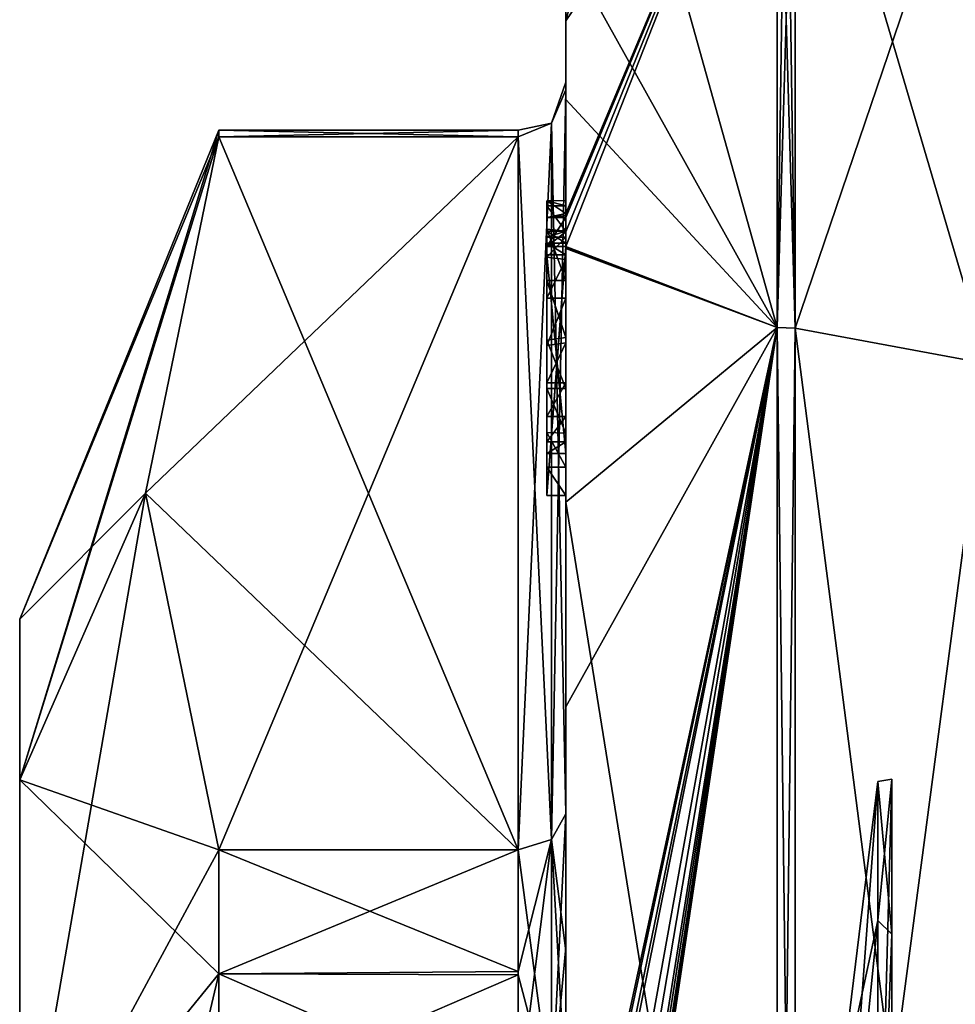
# Model space of a CAD drawing. Extents: x -23 to 470, y -1800 to 0.
# Tile 14 of 213: x -10 to 0, y -1764 to -1753. Entities that reach past the tile are written whole.
import ezdxf

# ---------------------------------------------------------------- set-up
doc = ezdxf.new("R2010")
doc.units = 0
doc.header["$LTSCALE"] = 61.997326
for name, color, linetype in [('1213', 7, 'CONTINUOUS'), ('1218', 7, 'CONTINUOUS'), ('1219', 7, 'CONTINUOUS'), ('1220', 7, 'CONTINUOUS'), ('1225', 7, 'CONTINUOUS'), ('1226', 7, 'CONTINUOUS'), ('1227', 7, 'CONTINUOUS'), ('1228', 7, 'CONTINUOUS'), ('1229', 7, 'CONTINUOUS'), ('1233', 7, 'CONTINUOUS'), ('1234', 7, 'CONTINUOUS'), ('1236', 7, 'CONTINUOUS'), ('1290', 7, 'CONTINUOUS'), ('1291', 7, 'CONTINUOUS'), ('1292', 7, 'CONTINUOUS'), ('1293', 7, 'CONTINUOUS'), ('1294', 7, 'CONTINUOUS'), ('1295', 7, 'CONTINUOUS'), ('1296', 7, 'CONTINUOUS'), ('1297', 7, 'CONTINUOUS'), ('1299', 7, 'CONTINUOUS'), ('1300', 7, 'CONTINUOUS'), ('1304', 7, 'CONTINUOUS'), ('1306', 7, 'CONTINUOUS'), ('1307', 7, 'CONTINUOUS'), ('1308', 7, 'CONTINUOUS'), ('1309', 7, 'CONTINUOUS'), ('1310', 7, 'CONTINUOUS'), ('1311', 7, 'CONTINUOUS'), ('1312', 7, 'CONTINUOUS'), ('1395', 7, 'CONTINUOUS'), ('1396', 7, 'CONTINUOUS'), ('1400', 7, 'CONTINUOUS'), ('1401', 7, 'CONTINUOUS'), ('1402', 7, 'CONTINUOUS')]:
    doc.layers.add(name, color=color, linetype=linetype)

msp = doc.modelspace()

# ---------------------------------------------------------------- linework, layer by layer
at = {"layer": '1213', "linetype": 'CONTINUOUS'}
for points in [[(-10.1, -1763.55), (-10.1, -1767.763, 7.311), (-10.1, -1759.5), (-10.1, -1763.55)], [(-10.1, -1761.175, -6.249), (-10.1, -1763.55), (-10.1, -1759.5), (-10.1, -1761.175, -6.249)], [(-10.1, -1759.5), (-10.1, -1767.763, 7.311), (-10.1, -1761.175, 6.249), (-10.1, -1759.5)], [(-10.1, -1767.764, -7.311), (-10.1, -1763.55), (-10.1, -1761.175, -6.249), (-10.1, -1767.764, -7.311)], [(-10.1, -1765.751, -10.825), (-10.1, -1767.764, -7.311), (-10.1, -1761.175, -6.249), (-10.1, -1765.751, -10.825)], [(-10.1, -1767.763, 7.311), (-10.1, -1771.999, 8.45), (-10.1, -1761.175, 6.249), (-10.1, -1767.763, 7.311)], [(-10.1, -1761.175, 6.249), (-10.1, -1771.999, 8.45), (-10.1, -1778.249, 10.825), (-10.1, -1761.175, 6.249)], [(-10.1, -1765.751, 10.825), (-10.1, -1761.175, 6.249), (-10.1, -1778.249, 10.825), (-10.1, -1765.751, 10.825)]]:
    msp.add_3dface(points, dxfattribs=at)
at = {"layer": '1218', "linetype": 'CONTINUOUS'}
for points in [[(-8.023, -1761.907, 14.418), (-4.9, -1754.467, 1.532), (-8.786, -1758.187, 7.975), (-8.023, -1761.907, 14.418)], [(-8.786, -1758.187, 7.975), (-4.9, -1754.467, 1.532), (-8.023, -1754.467, 1.532), (-8.786, -1758.187, 7.975)], [(-4.9, -1761.907, 14.418), (-4.9, -1754.467, 1.532), (-8.023, -1761.907, 14.418), (-4.9, -1761.907, 14.418)]]:
    msp.add_3dface(points, dxfattribs=at)
at = {"layer": '1219', "linetype": 'CONTINUOUS'}
for points in [[(-8.023, -1754.467, -1.532), (-4.9, -1761.907, -14.418), (-8.786, -1758.187, -7.975), (-8.023, -1754.467, -1.532)], [(-4.9, -1754.467, -1.532), (-4.9, -1761.907, -14.418), (-8.023, -1754.467, -1.532), (-4.9, -1754.467, -1.532)], [(-8.786, -1758.187, -7.975), (-4.9, -1761.907, -14.418), (-8.023, -1761.907, -14.418), (-8.786, -1758.187, -7.975)]]:
    msp.add_3dface(points, dxfattribs=at)
at = {"layer": '1220', "linetype": 'CONTINUOUS'}
for points in [[(-4.4, -1752.5), (-4.4, -1754.08, -7.69), (-4.4, -1753.257, 5.382), (-4.4, -1752.5)], [(-4.4, -1753.257, 5.382), (-4.4, -1754.08, -7.69), (-4.4, -1753.9, -0.012), (-4.4, -1753.257, 5.382)], [(-4.4, -1755.268, 10.015), (-4.4, -1753.257, 5.382), (-4.4, -1755.133, 9.552), (-4.4, -1755.268, 10.015)], [(-4.4, -1755.133, 9.552), (-4.4, -1753.257, 5.382), (-4.4, -1753.979, 1.686), (-4.4, -1755.133, 9.552)], [(-4.4, -1753.979, 1.686), (-4.4, -1753.257, 5.382), (-4.4, -1753.9, -0.012), (-4.4, -1753.979, 1.686)], [(-4.4, -1753.9, -0.012), (-4.4, -1754.08, -7.69), (-4.4, -1753.979, -1.686), (-4.4, -1753.9, -0.012)], [(-4.4, -1757.915, 8.604), (-4.4, -1757.561, 8.194), (-4.4, -1753.979, 1.686), (-4.4, -1757.915, 8.604)], [(-4.4, -1761.529, 14.764), (-4.4, -1757.915, 8.604), (-4.4, -1753.979, 1.686), (-4.4, -1761.529, 14.764)], [(-4.4, -1754.08, -7.69), (-4.4, -1758.278, -13.855), (-4.4, -1753.979, -1.686), (-4.4, -1754.08, -7.69)], [(-4.4, -1753.979, -1.686), (-4.4, -1758.278, -13.855), (-4.4, -1761.529, -14.764), (-4.4, -1753.979, -1.686)], [(-4.4, -1755.187, 9.097), (-4.4, -1755.133, 9.552), (-4.4, -1753.979, 1.686), (-4.4, -1755.187, 9.097)], [(-4.4, -1755.454, 8.634), (-4.4, -1755.187, 9.097), (-4.4, -1753.979, 1.686), (-4.4, -1755.454, 8.634)], [(-4.4, -1755.966, 8.23), (-4.4, -1755.454, 8.634), (-4.4, -1753.979, 1.686), (-4.4, -1755.966, 8.23)], [(-4.4, -1756.563, 7.993), (-4.4, -1755.966, 8.23), (-4.4, -1753.979, 1.686), (-4.4, -1756.563, 7.993)], [(-4.4, -1757.095, 7.988), (-4.4, -1756.563, 7.993), (-4.4, -1753.979, 1.686), (-4.4, -1757.095, 7.988)], [(-4.4, -1757.561, 8.194), (-4.4, -1757.095, 7.988), (-4.4, -1753.979, 1.686), (-4.4, -1757.561, 8.194)], [(-4.4, -1755.454, 9.579), (-4.4, -1755.514, 9.204), (-4.4, -1755.578, 9.948), (-4.4, -1755.454, 9.579)], [(-4.4, -1755.514, 9.204), (-4.4, -1755.747, 8.855), (-4.4, -1755.578, 9.948), (-4.4, -1755.514, 9.204)], [(-4.4, -1755.747, 8.855), (-4.4, -1755.701, 10.162), (-4.4, -1755.578, 9.948), (-4.4, -1755.747, 8.855)], [(-4.4, -1755.635, 10.603), (-4.4, -1758.211, 9.116), (-4.4, -1760.414, 15.685), (-4.4, -1755.635, 10.603)], [(-4.4, -1757.773, 8.966), (-4.4, -1755.701, 10.162), (-4.4, -1757.65, 8.752), (-4.4, -1757.773, 8.966)], [(-4.4, -1757.65, 8.752), (-4.4, -1755.701, 10.162), (-4.4, -1757.385, 8.46), (-4.4, -1757.65, 8.752)], [(-4.4, -1757.385, 8.46), (-4.4, -1755.701, 10.162), (-4.4, -1757.035, 8.329), (-4.4, -1757.385, 8.46)], [(-4.4, -1757.035, 8.329), (-4.4, -1755.701, 10.162), (-4.4, -1756.616, 8.356), (-4.4, -1757.035, 8.329)], [(-4.4, -1756.616, 8.356), (-4.4, -1755.701, 10.162), (-4.4, -1756.151, 8.55), (-4.4, -1756.616, 8.356)], [(-4.4, -1756.151, 8.55), (-4.4, -1755.701, 10.162), (-4.4, -1755.747, 8.855), (-4.4, -1756.151, 8.55)], [(-4.4, -1758.211, 9.116), (-4.4, -1757.915, 8.604), (-4.4, -1761.529, 14.764), (-4.4, -1758.211, 9.116)], [(-4.4, -1760.414, 15.685), (-4.4, -1758.211, 9.116), (-4.4, -1761.529, 14.764), (-4.4, -1760.414, 15.685)], [(-4.4, -1758.278, -13.855), (-4.4, -1764.48, -17.992), (-4.4, -1761.529, -14.764), (-4.4, -1758.278, -13.855)], [(-4.4, -1766.674, 18.759), (-4.4, -1760.414, 15.685), (-4.4, -1766.674, 18.216), (-4.4, -1766.674, 18.759)], [(-4.4, -1766.674, 18.216), (-4.4, -1760.414, 15.685), (-4.4, -1764.45, 16.45), (-4.4, -1766.674, 18.216)], [(-4.4, -1764.45, 16.45), (-4.4, -1760.414, 15.685), (-4.4, -1762.961, 15.681), (-4.4, -1764.45, 16.45)], [(-4.4, -1762.961, 15.681), (-4.4, -1760.414, 15.685), (-4.4, -1761.529, 14.764), (-4.4, -1762.961, 15.681)], [(-4.4, -1761.529, -14.764), (-4.4, -1764.48, -17.992), (-4.4, -1762.921, -15.658), (-4.4, -1761.529, -14.764)], [(-4.4, -1762.921, -15.658), (-4.4, -1764.48, -17.992), (-4.4, -1764.45, -16.45), (-4.4, -1762.921, -15.658)]]:
    msp.add_3dface(points, dxfattribs=at)
at = {"layer": '1225', "linetype": 'CONTINUOUS'}
for points in [[(-2.195, -1750.017), (-2.195, -1756.456, -15.544), (-3.769, -1750.84), (-2.195, -1750.017)], [(-2.195, -1756.456, -15.544), (-4.4, -1752.5), (-3.769, -1750.84), (-2.195, -1756.456, -15.544)], [(-4.4, -1754.08, -7.69), (-4.4, -1752.5), (-2.195, -1756.456, -15.544), (-4.4, -1754.08, -7.69)], [(-4.4, -1758.278, -13.855), (-4.4, -1754.08, -7.69), (-2.195, -1756.456, -15.544), (-4.4, -1758.278, -13.855)], [(-2.195, -1772, -21.983), (-4.4, -1758.278, -13.855), (-2.195, -1756.456, -15.544), (-2.195, -1772, -21.983)], [(-4.4, -1764.48, -17.992), (-4.4, -1758.278, -13.855), (-2.195, -1772, -21.983), (-4.4, -1764.48, -17.992)]]:
    msp.add_3dface(points, dxfattribs=at)
at = {"layer": '1226', "linetype": 'CONTINUOUS'}
for points in [[(-4.4, -1753.257, 5.382), (-4.4, -1755.268, 10.015), (-2.195, -1750.017), (-4.4, -1753.257, 5.382)], [(-4.4, -1753.257, 5.382), (-2.195, -1750.017), (-3.769, -1750.84), (-4.4, -1753.257, 5.382)], [(-2.195, -1750.017), (-4.4, -1755.268, 10.015), (-4.4, -1755.288, 10.053), (-2.195, -1750.017)], [(-4.4, -1755.31, 10.091), (-2.195, -1750.017), (-4.4, -1755.288, 10.053), (-4.4, -1755.31, 10.091)], [(-2.195, -1750.017), (-4.4, -1755.31, 10.091), (-4.4, -1755.461, 10.354), (-2.195, -1750.017)], [(-2.195, -1756.456, 15.544), (-2.195, -1750.017), (-4.4, -1755.613, 10.616), (-2.195, -1756.456, 15.544)], [(-4.4, -1755.613, 10.616), (-2.195, -1750.017), (-4.4, -1755.461, 10.354), (-4.4, -1755.613, 10.616)], [(-4.4, -1752.5), (-4.4, -1753.257, 5.382), (-3.769, -1750.84), (-4.4, -1752.5)], [(-4.4, -1755.624, 10.61), (-2.195, -1756.456, 15.544), (-4.4, -1755.613, 10.616), (-4.4, -1755.624, 10.61)], [(-4.4, -1755.635, 10.603), (-2.195, -1756.456, 15.544), (-4.4, -1755.624, 10.61), (-4.4, -1755.635, 10.603)], [(-4.4, -1755.635, 10.603), (-4.4, -1760.414, 15.685), (-2.195, -1756.456, 15.544), (-4.4, -1755.635, 10.603)], [(-4.4, -1760.414, 15.685), (-4.4, -1766.674, 18.759), (-2.195, -1756.456, 15.544), (-4.4, -1760.414, 15.685)], [(-2.195, -1756.456, 15.544), (-4.4, -1766.674, 18.759), (-4.374, -1766.674, 19.134), (-2.195, -1756.456, 15.544)], [(-2.195, -1756.456, 15.544), (-4.4, -1770.56, 19.447), (-4.4, -1770.884, 19.5), (-2.195, -1756.456, 15.544)], [(-4.4, -1770.56, 19.447), (-2.195, -1756.456, 15.544), (-4.399, -1770.227, 19.5), (-4.4, -1770.56, 19.447)], [(-2.195, -1772, 21.983), (-2.195, -1756.456, 15.544), (-4.4, -1771.249, 19.5), (-2.195, -1772, 21.983)], [(-4.4, -1771.249, 19.5), (-2.195, -1756.456, 15.544), (-4.4, -1771.067, 19.5), (-4.4, -1771.249, 19.5)], [(-4.4, -1771.067, 19.5), (-2.195, -1756.456, 15.544), (-4.4, -1770.884, 19.5), (-4.4, -1771.067, 19.5)], [(-4.399, -1770.227, 19.5), (-2.195, -1756.456, 15.544), (-4.394, -1769.404, 19.5), (-4.399, -1770.227, 19.5)], [(-4.394, -1769.404, 19.5), (-2.195, -1756.456, 15.544), (-4.383, -1768.594, 19.5), (-4.394, -1769.404, 19.5)], [(-4.383, -1768.594, 19.5), (-2.195, -1756.456, 15.544), (-4.32, -1767.021, 19.5), (-4.383, -1768.594, 19.5)], [(-4.296, -1766.674, 19.5), (-2.195, -1756.456, 15.544), (-4.374, -1766.674, 19.134), (-4.296, -1766.674, 19.5)], [(-4.32, -1767.021, 19.5), (-2.195, -1756.456, 15.544), (-4.296, -1766.674, 19.5), (-4.32, -1767.021, 19.5)]]:
    msp.add_3dface(points, dxfattribs=at)
at = {"layer": '1227', "linetype": 'CONTINUOUS'}
for points in [[(-2.009, -1756.465, 15.535), (0, -1750.556), (-2.009, -1750.03, 0), (-2.009, -1756.465, 15.535)], [(0, -1756.837, 15.164), (0, -1750.556), (-2.009, -1756.465, 15.535), (0, -1756.837, 15.164)], [(-2.009, -1772, 21.97), (0, -1756.837, 15.164), (-2.009, -1756.465, 15.535), (-2.009, -1772, 21.97)], [(0, -1772, 21.444), (0, -1756.837, 15.164), (-2.009, -1772, 21.97), (0, -1772, 21.444)]]:
    msp.add_3dface(points, dxfattribs=at)
at = {"layer": '1228', "linetype": 'CONTINUOUS'}
for points in [[(0, -1750.556), (0, -1756.837, -15.164), (-2.009, -1750.03, 0), (0, -1750.556)], [(-2.009, -1750.03, 0), (0, -1756.837, -15.164), (-2.009, -1756.465, -15.535), (-2.009, -1750.03, 0)], [(0, -1756.837, -15.164), (0, -1772, -21.444), (-2.009, -1756.465, -15.535), (0, -1756.837, -15.164)], [(-2.009, -1756.465, -15.535), (0, -1772, -21.444), (-2.009, -1772, -21.97), (-2.009, -1756.465, -15.535)]]:
    msp.add_3dface(points, dxfattribs=at)
at = {"layer": '1229', "linetype": 'CONTINUOUS'}
for points in [[(-1.556, -1764.55), (-1.556, -1766.732, -5.268), (-1.144, -1761.195, 0), (-1.556, -1764.55)], [(-1.144, -1762.643, 5.402), (-1.556, -1764.55), (-1.144, -1761.195, 0), (-1.144, -1762.643, 5.402)], [(-1.144, -1761.195, 0), (-1.556, -1766.732, -5.268), (-1.144, -1762.643, -5.402), (-1.144, -1761.195, 0)], [(-1.556, -1766.732, 5.268), (-1.556, -1764.55), (-1.144, -1762.643, 5.402), (-1.556, -1766.732, 5.268)], [(-1.144, -1762.643, -5.402), (-1.556, -1766.732, -5.268), (-1.144, -1766.598, -9.357), (-1.144, -1762.643, -5.402)], [(-1.144, -1766.598, 9.357), (-1.556, -1766.732, 5.268), (-1.144, -1762.643, 5.402), (-1.144, -1766.598, 9.357)]]:
    msp.add_3dface(points, dxfattribs=at)
at = {"layer": '1233', "linetype": 'CONTINUOUS'}
for points in [[(-2.009, -1756.465, -15.535), (-2.195, -1750.017), (-2.102, -1750.015, 0), (-2.009, -1756.465, -15.535)], [(-2.195, -1756.456, -15.544), (-2.195, -1750.017), (-2.009, -1756.465, -15.535), (-2.195, -1756.456, -15.544)], [(-2.009, -1750.03, 0), (-2.009, -1756.465, -15.535), (-2.102, -1750.015, 0), (-2.009, -1750.03, 0)], [(-2.195, -1772, -21.983), (-2.195, -1756.456, -15.544), (-2.009, -1772, -21.97), (-2.195, -1772, -21.983)], [(-2.195, -1756.456, -15.544), (-2.009, -1756.465, -15.535), (-2.009, -1772, -21.97), (-2.195, -1756.456, -15.544)]]:
    msp.add_3dface(points, dxfattribs=at)
at = {"layer": '1234', "linetype": 'CONTINUOUS'}
for points in [[(-2.195, -1750.017), (-2.195, -1756.456, 15.544), (-2.102, -1750.015, 0), (-2.195, -1750.017)], [(-2.195, -1756.456, 15.544), (-2.009, -1750.03, 0), (-2.102, -1750.015, 0), (-2.195, -1756.456, 15.544)], [(-2.195, -1756.456, 15.544), (-2.009, -1756.465, 15.535), (-2.009, -1750.03, 0), (-2.195, -1756.456, 15.544)], [(-2.195, -1756.456, 15.544), (-2.195, -1772, 21.983), (-2.009, -1756.465, 15.535), (-2.195, -1756.456, 15.544)], [(-2.195, -1772, 21.983), (-2.009, -1772, 21.97), (-2.009, -1756.465, 15.535), (-2.195, -1772, 21.983)]]:
    msp.add_3dface(points, dxfattribs=at)
at = {"layer": '1236', "linetype": 'CONTINUOUS'}
for points in [[(-10.1, -1759.5), (-10.1, -1761.175, 6.249), (-8.023, -1754.4), (-10.1, -1759.5)], [(-8.023, -1754.467, -1.532), (-10.1, -1759.5), (-8.023, -1754.4), (-8.023, -1754.467, -1.532)], [(-10.1, -1761.175, 6.249), (-8.023, -1754.467, 1.532), (-8.023, -1754.4), (-10.1, -1761.175, 6.249)], [(-10.1, -1759.5), (-8.023, -1754.467, -1.532), (-8.786, -1758.187, -7.975), (-10.1, -1759.5)], [(-10.1, -1761.175, 6.249), (-8.786, -1758.187, 7.975), (-8.023, -1754.467, 1.532), (-10.1, -1761.175, 6.249)], [(-10.1, -1761.175, -6.249), (-10.1, -1759.5), (-8.786, -1758.187, -7.975), (-10.1, -1761.175, -6.249)], [(-10.1, -1761.175, -6.249), (-8.786, -1758.187, -7.975), (-8.023, -1761.907, -14.418), (-10.1, -1761.175, -6.249)], [(-10.1, -1761.175, 6.249), (-10.1, -1765.751, 10.825), (-8.786, -1758.187, 7.975), (-10.1, -1761.175, 6.249)], [(-10.1, -1765.751, 10.825), (-8.023, -1761.907, 14.418), (-8.786, -1758.187, 7.975), (-10.1, -1765.751, 10.825)], [(-10.1, -1765.751, -10.825), (-10.1, -1761.175, -6.249), (-8.023, -1763.2, -15.242), (-10.1, -1765.751, -10.825)], [(-10.1, -1761.175, -6.249), (-8.023, -1761.907, -14.418), (-8.023, -1763.2, -15.242), (-10.1, -1761.175, -6.249)], [(-8.023, -1761.907, 14.418), (-10.1, -1765.751, 10.825), (-8.023, -1763.2, 15.242), (-8.023, -1761.907, 14.418)], [(-8.023, -1764.56, -15.95), (-10.1, -1765.751, -10.825), (-8.023, -1763.2, -15.242), (-8.023, -1764.56, -15.95)], [(-10.1, -1765.751, 10.825), (-10.1, -1772, 12.5), (-8.023, -1763.2, 15.242), (-10.1, -1765.751, 10.825)], [(-10.1, -1772, 12.5), (-8.023, -1764.56, 15.95), (-8.023, -1763.2, 15.242), (-10.1, -1772, 12.5)]]:
    msp.add_3dface(points, dxfattribs=at)
at = {"layer": '1290', "linetype": 'CONTINUOUS'}
for points in [[(-4.6, -1755.136, 9.59), (-4.6, -1755.187, 9.097), (-4.6, -1755.578, 9.948), (-4.6, -1755.136, 9.59)], [(-4.6, -1755.136, 9.59), (-4.6, -1755.613, 10.616), (-4.6, -1755.31, 10.091), (-4.6, -1755.136, 9.59)], [(-4.6, -1755.613, 10.616), (-4.6, -1755.136, 9.59), (-4.6, -1755.578, 9.948), (-4.6, -1755.613, 10.616)], [(-4.6, -1755.453, 9.57), (-4.6, -1755.187, 9.097), (-4.6, -1755.514, 9.204), (-4.6, -1755.453, 9.57)], [(-4.6, -1755.578, 9.948), (-4.6, -1755.187, 9.097), (-4.6, -1755.453, 9.57), (-4.6, -1755.578, 9.948)], [(-4.6, -1755.187, 9.097), (-4.6, -1755.431, 8.659), (-4.6, -1755.514, 9.204), (-4.6, -1755.187, 9.097)], [(-4.6, -1755.514, 9.204), (-4.6, -1755.431, 8.659), (-4.6, -1755.724, 8.879), (-4.6, -1755.514, 9.204)], [(-4.6, -1755.431, 8.659), (-4.6, -1755.966, 8.23), (-4.6, -1755.724, 8.879), (-4.6, -1755.431, 8.659)], [(-4.6, -1755.701, 10.162), (-4.6, -1755.613, 10.616), (-4.6, -1755.578, 9.948), (-4.6, -1755.701, 10.162)], [(-4.6, -1758.211, 9.116), (-4.6, -1755.613, 10.616), (-4.6, -1757.773, 8.966), (-4.6, -1758.211, 9.116)], [(-4.6, -1755.613, 10.616), (-4.6, -1755.701, 10.162), (-4.6, -1757.773, 8.966), (-4.6, -1755.613, 10.616)], [(-4.6, -1755.724, 8.879), (-4.6, -1755.966, 8.23), (-4.6, -1756.151, 8.55), (-4.6, -1755.724, 8.879)], [(-4.6, -1755.966, 8.23), (-4.6, -1756.59, 7.986), (-4.6, -1756.151, 8.55), (-4.6, -1755.966, 8.23)], [(-4.6, -1756.151, 8.55), (-4.6, -1756.59, 7.986), (-4.6, -1756.646, 8.348), (-4.6, -1756.151, 8.55)], [(-4.6, -1756.646, 8.348), (-4.6, -1756.59, 7.986), (-4.6, -1757.035, 8.329), (-4.6, -1756.646, 8.348)], [(-4.6, -1756.59, 7.986), (-4.6, -1757.095, 7.988), (-4.6, -1757.035, 8.329), (-4.6, -1756.59, 7.986)], [(-4.6, -1757.035, 8.329), (-4.6, -1757.095, 7.988), (-4.6, -1757.386, 8.46), (-4.6, -1757.035, 8.329)], [(-4.6, -1757.095, 7.988), (-4.6, -1757.553, 8.187), (-4.6, -1757.386, 8.46), (-4.6, -1757.095, 7.988)], [(-4.6, -1757.386, 8.46), (-4.6, -1757.553, 8.187), (-4.6, -1757.65, 8.752), (-4.6, -1757.386, 8.46)], [(-4.6, -1757.553, 8.187), (-4.6, -1757.915, 8.604), (-4.6, -1757.773, 8.966), (-4.6, -1757.553, 8.187)], [(-4.6, -1757.65, 8.752), (-4.6, -1757.553, 8.187), (-4.6, -1757.773, 8.966), (-4.6, -1757.65, 8.752)], [(-4.6, -1757.915, 8.604), (-4.6, -1758.211, 9.116), (-4.6, -1757.773, 8.966), (-4.6, -1757.915, 8.604)]]:
    msp.add_3dface(points, dxfattribs=at)
at = {"layer": '1291', "linetype": 'CONTINUOUS'}
for points in [[(-4.4, -1757.915, 8.604), (-4.4, -1758.211, 9.116), (-4.6, -1757.915, 8.604), (-4.4, -1757.915, 8.604)], [(-4.4, -1758.211, 9.116), (-4.6, -1758.211, 9.116), (-4.6, -1757.915, 8.604), (-4.4, -1758.211, 9.116)]]:
    msp.add_3dface(points, dxfattribs=at)
at = {"layer": '1292', "linetype": 'CONTINUOUS'}
for points in [[(-4.4, -1757.095, 7.988), (-4.4, -1757.561, 8.194), (-4.6, -1757.095, 7.988), (-4.4, -1757.095, 7.988)], [(-4.4, -1757.561, 8.194), (-4.6, -1757.553, 8.187), (-4.6, -1757.095, 7.988), (-4.4, -1757.561, 8.194)], [(-4.4, -1757.561, 8.194), (-4.4, -1757.915, 8.604), (-4.6, -1757.553, 8.187), (-4.4, -1757.561, 8.194)], [(-4.4, -1757.915, 8.604), (-4.6, -1757.915, 8.604), (-4.6, -1757.553, 8.187), (-4.4, -1757.915, 8.604)]]:
    msp.add_3dface(points, dxfattribs=at)
at = {"layer": '1293', "linetype": 'CONTINUOUS'}
for points in [[(-4.4, -1755.966, 8.23), (-4.4, -1756.563, 7.993), (-4.6, -1755.966, 8.23), (-4.4, -1755.966, 8.23)], [(-4.4, -1756.563, 7.993), (-4.6, -1756.59, 7.986), (-4.6, -1755.966, 8.23), (-4.4, -1756.563, 7.993)], [(-4.4, -1756.563, 7.993), (-4.4, -1757.095, 7.988), (-4.6, -1756.59, 7.986), (-4.4, -1756.563, 7.993)], [(-4.4, -1757.095, 7.988), (-4.6, -1757.095, 7.988), (-4.6, -1756.59, 7.986), (-4.4, -1757.095, 7.988)]]:
    msp.add_3dface(points, dxfattribs=at)
at = {"layer": '1294', "linetype": 'CONTINUOUS'}
for points in [[(-4.4, -1755.187, 9.097), (-4.4, -1755.454, 8.634), (-4.6, -1755.187, 9.097), (-4.4, -1755.187, 9.097)], [(-4.4, -1755.454, 8.634), (-4.6, -1755.431, 8.659), (-4.6, -1755.187, 9.097), (-4.4, -1755.454, 8.634)], [(-4.4, -1755.454, 8.634), (-4.4, -1755.966, 8.23), (-4.6, -1755.431, 8.659), (-4.4, -1755.454, 8.634)], [(-4.4, -1755.966, 8.23), (-4.6, -1755.966, 8.23), (-4.6, -1755.431, 8.659), (-4.4, -1755.966, 8.23)]]:
    msp.add_3dface(points, dxfattribs=at)
at = {"layer": '1295', "linetype": 'CONTINUOUS'}
for points in [[(-4.4, -1755.268, 10.015), (-4.4, -1755.133, 9.552), (-4.6, -1755.136, 9.59), (-4.4, -1755.268, 10.015)], [(-4.4, -1755.133, 9.552), (-4.4, -1755.187, 9.097), (-4.6, -1755.136, 9.59), (-4.4, -1755.133, 9.552)], [(-4.4, -1755.268, 10.015), (-4.6, -1755.136, 9.59), (-4.6, -1755.31, 10.091), (-4.4, -1755.268, 10.015)], [(-4.4, -1755.187, 9.097), (-4.6, -1755.187, 9.097), (-4.6, -1755.136, 9.59), (-4.4, -1755.187, 9.097)], [(-4.4, -1755.288, 10.053), (-4.4, -1755.268, 10.015), (-4.6, -1755.31, 10.091), (-4.4, -1755.288, 10.053)], [(-4.4, -1755.31, 10.091), (-4.4, -1755.288, 10.053), (-4.6, -1755.31, 10.091), (-4.4, -1755.31, 10.091)]]:
    msp.add_3dface(points, dxfattribs=at)
at = {"layer": '1296', "linetype": 'CONTINUOUS'}
for points in [[(-4.4, -1755.461, 10.354), (-4.4, -1755.31, 10.091), (-4.6, -1755.613, 10.616), (-4.4, -1755.461, 10.354)], [(-4.6, -1755.613, 10.616), (-4.4, -1755.31, 10.091), (-4.6, -1755.31, 10.091), (-4.6, -1755.613, 10.616)], [(-4.4, -1755.613, 10.616), (-4.4, -1755.461, 10.354), (-4.6, -1755.613, 10.616), (-4.4, -1755.613, 10.616)]]:
    msp.add_3dface(points, dxfattribs=at)
at = {"layer": '1297', "linetype": 'CONTINUOUS'}
for points in [[(-4.4, -1755.624, 10.61), (-4.4, -1755.613, 10.616), (-4.6, -1758.211, 9.116), (-4.4, -1755.624, 10.61)], [(-4.4, -1755.613, 10.616), (-4.6, -1755.613, 10.616), (-4.6, -1758.211, 9.116), (-4.4, -1755.613, 10.616)], [(-4.4, -1755.635, 10.603), (-4.4, -1755.624, 10.61), (-4.6, -1758.211, 9.116), (-4.4, -1755.635, 10.603)], [(-4.4, -1758.211, 9.116), (-4.4, -1755.635, 10.603), (-4.6, -1758.211, 9.116), (-4.4, -1758.211, 9.116)]]:
    msp.add_3dface(points, dxfattribs=at)
at = {"layer": '1299', "linetype": 'CONTINUOUS'}
for points in [[(-4.4, -1761.529, 14.764), (-4.4, -1753.979, 1.686), (-4.549, -1754.326, 1.576), (-4.4, -1761.529, 14.764)], [(-4.549, -1754.326, 1.576), (-4.9, -1754.467, 1.532), (-4.549, -1761.798, 14.518), (-4.549, -1754.326, 1.576)], [(-4.4, -1761.529, 14.764), (-4.549, -1754.326, 1.576), (-4.549, -1761.798, 14.518), (-4.4, -1761.529, 14.764)], [(-4.9, -1754.467, 1.532), (-4.9, -1761.907, 14.418), (-4.549, -1761.798, 14.518), (-4.9, -1754.467, 1.532)]]:
    msp.add_3dface(points, dxfattribs=at)
at = {"layer": '1300', "linetype": 'CONTINUOUS'}
for points in [[(-4.4, -1753.979, -1.686), (-4.4, -1761.529, -14.764), (-4.549, -1761.798, -14.518), (-4.4, -1753.979, -1.686)], [(-4.4, -1753.979, -1.686), (-4.549, -1761.798, -14.518), (-4.549, -1754.326, -1.576), (-4.4, -1753.979, -1.686)], [(-4.9, -1761.907, -14.418), (-4.9, -1754.467, -1.532), (-4.549, -1754.326, -1.576), (-4.9, -1761.907, -14.418)], [(-4.549, -1761.798, -14.518), (-4.9, -1761.907, -14.418), (-4.549, -1754.326, -1.576), (-4.549, -1761.798, -14.518)]]:
    msp.add_3dface(points, dxfattribs=at)
at = {"layer": '1304', "linetype": 'CONTINUOUS'}
for points in [[(-1.144, -1761.195, 0), (-1.144, -1762.643, -5.402), (-1, -1761.17, -3.519), (-1.144, -1761.195, 0)], [(-1, -1762.787, 6.693), (-1.144, -1761.195, 0), (-1, -1761.17, -3.519), (-1, -1762.787, 6.693)], [(-1.144, -1762.643, -5.402), (-1.144, -1766.598, -9.357), (-1, -1761.17, -3.519), (-1.144, -1762.643, -5.402)], [(-1, -1761.17, -3.519), (-1.144, -1766.598, -9.357), (-1, -1768.481, -10.83), (-1, -1761.17, -3.519)], [(-1.144, -1762.643, 5.402), (-1.144, -1761.195, 0), (-1, -1762.787, 6.693), (-1.144, -1762.643, 5.402)], [(-1.144, -1766.598, 9.357), (-1.144, -1762.643, 5.402), (-1, -1762.787, 6.693), (-1.144, -1766.598, 9.357)], [(-1, -1772, 11.388), (-1.144, -1766.598, 9.357), (-1, -1762.787, 6.693), (-1, -1772, 11.388)]]:
    msp.add_3dface(points, dxfattribs=at)
at = {"layer": '1306', "linetype": 'CONTINUOUS'}
for points in [[(-4.4, -1755.701, 10.162), (-4.4, -1757.773, 8.966), (-4.6, -1755.701, 10.162), (-4.4, -1755.701, 10.162)], [(-4.6, -1755.701, 10.162), (-4.4, -1757.773, 8.966), (-4.6, -1757.773, 8.966), (-4.6, -1755.701, 10.162)]]:
    msp.add_3dface(points, dxfattribs=at)
at = {"layer": '1307', "linetype": 'CONTINUOUS'}
for points in [[(-4.4, -1757.773, 8.966), (-4.4, -1757.65, 8.752), (-4.6, -1757.773, 8.966), (-4.4, -1757.773, 8.966)], [(-4.4, -1757.65, 8.752), (-4.6, -1757.65, 8.752), (-4.6, -1757.773, 8.966), (-4.4, -1757.65, 8.752)]]:
    msp.add_3dface(points, dxfattribs=at)
at = {"layer": '1308', "linetype": 'CONTINUOUS'}
for points in [[(-4.4, -1757.385, 8.46), (-4.4, -1757.035, 8.329), (-4.6, -1757.386, 8.46), (-4.4, -1757.385, 8.46)], [(-4.4, -1757.035, 8.329), (-4.6, -1757.035, 8.329), (-4.6, -1757.386, 8.46), (-4.4, -1757.035, 8.329)], [(-4.4, -1757.65, 8.752), (-4.4, -1757.385, 8.46), (-4.6, -1757.65, 8.752), (-4.4, -1757.65, 8.752)], [(-4.4, -1757.385, 8.46), (-4.6, -1757.386, 8.46), (-4.6, -1757.65, 8.752), (-4.4, -1757.385, 8.46)]]:
    msp.add_3dface(points, dxfattribs=at)
at = {"layer": '1309', "linetype": 'CONTINUOUS'}
for points in [[(-4.4, -1756.616, 8.356), (-4.4, -1756.151, 8.55), (-4.6, -1756.646, 8.348), (-4.4, -1756.616, 8.356)], [(-4.4, -1756.151, 8.55), (-4.6, -1756.151, 8.55), (-4.6, -1756.646, 8.348), (-4.4, -1756.151, 8.55)], [(-4.4, -1757.035, 8.329), (-4.4, -1756.616, 8.356), (-4.6, -1757.035, 8.329), (-4.4, -1757.035, 8.329)], [(-4.4, -1756.616, 8.356), (-4.6, -1756.646, 8.348), (-4.6, -1757.035, 8.329), (-4.4, -1756.616, 8.356)]]:
    msp.add_3dface(points, dxfattribs=at)
at = {"layer": '1310', "linetype": 'CONTINUOUS'}
for points in [[(-4.4, -1755.747, 8.855), (-4.4, -1755.514, 9.204), (-4.6, -1755.724, 8.879), (-4.4, -1755.747, 8.855)], [(-4.4, -1755.514, 9.204), (-4.6, -1755.514, 9.204), (-4.6, -1755.724, 8.879), (-4.4, -1755.514, 9.204)], [(-4.4, -1755.747, 8.855), (-4.6, -1755.724, 8.879), (-4.6, -1756.151, 8.55), (-4.4, -1755.747, 8.855)], [(-4.4, -1756.151, 8.55), (-4.4, -1755.747, 8.855), (-4.6, -1756.151, 8.55), (-4.4, -1756.151, 8.55)]]:
    msp.add_3dface(points, dxfattribs=at)
at = {"layer": '1311', "linetype": 'CONTINUOUS'}
for points in [[(-4.4, -1755.454, 9.579), (-4.4, -1755.578, 9.948), (-4.6, -1755.453, 9.57), (-4.4, -1755.454, 9.579)], [(-4.4, -1755.454, 9.579), (-4.6, -1755.453, 9.57), (-4.6, -1755.514, 9.204), (-4.4, -1755.454, 9.579)], [(-4.4, -1755.578, 9.948), (-4.6, -1755.578, 9.948), (-4.6, -1755.453, 9.57), (-4.4, -1755.578, 9.948)], [(-4.4, -1755.514, 9.204), (-4.4, -1755.454, 9.579), (-4.6, -1755.514, 9.204), (-4.4, -1755.514, 9.204)]]:
    msp.add_3dface(points, dxfattribs=at)
at = {"layer": '1312', "linetype": 'CONTINUOUS'}
for points in [[(-4.4, -1755.578, 9.948), (-4.4, -1755.701, 10.162), (-4.6, -1755.578, 9.948), (-4.4, -1755.578, 9.948)], [(-4.4, -1755.701, 10.162), (-4.6, -1755.701, 10.162), (-4.6, -1755.578, 9.948), (-4.4, -1755.701, 10.162)]]:
    msp.add_3dface(points, dxfattribs=at)
at = {"layer": '1395', "linetype": 'CONTINUOUS'}
for points in [[(-8.023, -1754.467, 1.532), (-4.9, -1754.467, 1.532), (-4.9, -1754.4, -0.01), (-8.023, -1754.467, 1.532)], [(-8.023, -1754.4), (-8.023, -1754.467, 1.532), (-4.9, -1754.4, -0.01), (-8.023, -1754.4)], [(-4.9, -1754.467, -1.532), (-8.023, -1754.467, -1.532), (-8.023, -1754.4), (-4.9, -1754.467, -1.532)], [(-4.9, -1754.467, -1.532), (-8.023, -1754.4), (-4.9, -1754.4, -0.01), (-4.9, -1754.467, -1.532)], [(-4.9, -1761.907, 14.418), (-8.023, -1761.907, 14.418), (-8.023, -1763.2, 15.242), (-4.9, -1761.907, 14.418)], [(-4.9, -1761.907, 14.418), (-8.023, -1763.2, 15.242), (-4.9, -1763.209, 15.248), (-4.9, -1761.907, 14.418)], [(-8.023, -1761.907, -14.418), (-4.9, -1761.907, -14.418), (-4.9, -1763.177, -15.229), (-8.023, -1761.907, -14.418)], [(-8.023, -1763.2, -15.242), (-8.023, -1761.907, -14.418), (-4.9, -1763.177, -15.229), (-8.023, -1763.2, -15.242)], [(-4.9, -1764.56, -15.95), (-8.023, -1763.2, -15.242), (-4.9, -1763.177, -15.229), (-4.9, -1764.56, -15.95)], [(-4.9, -1764.56, -15.95), (-8.023, -1764.56, -15.95), (-8.023, -1763.2, -15.242), (-4.9, -1764.56, -15.95)], [(-8.023, -1763.2, 15.242), (-8.023, -1764.56, 15.95), (-4.9, -1763.209, 15.248), (-8.023, -1763.2, 15.242)], [(-8.023, -1764.56, 15.95), (-4.9, -1764.56, 15.95), (-4.9, -1763.209, 15.248), (-8.023, -1764.56, 15.95)]]:
    msp.add_3dface(points, dxfattribs=at)
at = {"layer": '1396', "linetype": 'CONTINUOUS'}
for points in [[(-4.4, -1761.529, -14.764), (-4.4, -1762.921, -15.658), (-4.549, -1764.528, -16.094), (-4.4, -1761.529, -14.764)], [(-4.549, -1761.798, -14.518), (-4.4, -1761.529, -14.764), (-4.549, -1764.528, -16.094), (-4.549, -1761.798, -14.518)], [(-4.9, -1764.56, -15.95), (-4.9, -1763.177, -15.229), (-4.549, -1761.798, -14.518), (-4.9, -1764.56, -15.95)], [(-4.9, -1764.56, -15.95), (-4.549, -1761.798, -14.518), (-4.549, -1764.528, -16.094), (-4.9, -1764.56, -15.95)], [(-4.9, -1763.177, -15.229), (-4.9, -1761.907, -14.418), (-4.549, -1761.798, -14.518), (-4.9, -1763.177, -15.229)], [(-4.4, -1762.921, -15.658), (-4.4, -1764.45, -16.45), (-4.549, -1764.528, -16.094), (-4.4, -1762.921, -15.658)]]:
    msp.add_3dface(points, dxfattribs=at)
at = {"layer": '1400', "linetype": 'CONTINUOUS'}
for points in [[(-4.4, -1762.961, 15.681), (-4.4, -1761.529, 14.764), (-4.549, -1761.798, 14.518), (-4.4, -1762.961, 15.681)], [(-4.549, -1761.798, 14.518), (-4.9, -1761.907, 14.418), (-4.549, -1764.528, 16.094), (-4.549, -1761.798, 14.518)], [(-4.4, -1764.45, 16.45), (-4.4, -1762.961, 15.681), (-4.549, -1761.798, 14.518), (-4.4, -1764.45, 16.45)], [(-4.4, -1764.45, 16.45), (-4.549, -1761.798, 14.518), (-4.549, -1764.528, 16.094), (-4.4, -1764.45, 16.45)], [(-4.9, -1761.907, 14.418), (-4.9, -1763.209, 15.248), (-4.549, -1764.528, 16.094), (-4.9, -1761.907, 14.418)], [(-4.9, -1763.209, 15.248), (-4.9, -1764.56, 15.95), (-4.549, -1764.528, 16.094), (-4.9, -1763.209, 15.248)]]:
    msp.add_3dface(points, dxfattribs=at)
at = {"layer": '1401', "linetype": 'CONTINUOUS'}
for points in [[(-4.4, -1753.979, 1.686), (-4.4, -1753.9, -0.012), (-4.549, -1754.326, -1.576), (-4.4, -1753.979, 1.686)], [(-4.4, -1753.9, -0.012), (-4.4, -1753.979, -1.686), (-4.549, -1754.326, -1.576), (-4.4, -1753.9, -0.012)], [(-4.4, -1753.979, 1.686), (-4.549, -1754.326, -1.576), (-4.549, -1754.326, 1.576), (-4.4, -1753.979, 1.686)], [(-4.9, -1754.4, -0.01), (-4.9, -1754.467, 1.532), (-4.549, -1754.326, 1.576), (-4.9, -1754.4, -0.01)], [(-4.9, -1754.467, -1.532), (-4.9, -1754.4, -0.01), (-4.549, -1754.326, 1.576), (-4.9, -1754.467, -1.532)], [(-4.549, -1754.326, -1.576), (-4.9, -1754.467, -1.532), (-4.549, -1754.326, 1.576), (-4.549, -1754.326, -1.576)]]:
    msp.add_3dface(points, dxfattribs=at)
at = {"layer": '1402', "linetype": 'CONTINUOUS'}
for points in [[(-1, -1783.388, 0), (-1, -1762.787, 6.693), (-1, -1761.17, -3.519), (-1, -1783.388, 0)], [(-1, -1783.388, 0), (-1, -1761.17, -3.519), (-1, -1778.693, -9.213), (-1, -1783.388, 0)], [(-1, -1761.17, -3.519), (-1, -1768.481, -10.83), (-1, -1778.693, -9.213), (-1, -1761.17, -3.519)], [(-1, -1783.388, 0), (-1, -1780.052, 8.052), (-1, -1762.787, 6.693), (-1, -1783.388, 0)], [(-1, -1780.052, 8.052), (-1, -1772, 11.388), (-1, -1762.787, 6.693), (-1, -1780.052, 8.052)]]:
    msp.add_3dface(points, dxfattribs=at)

doc.saveas('drawing.dxf')
